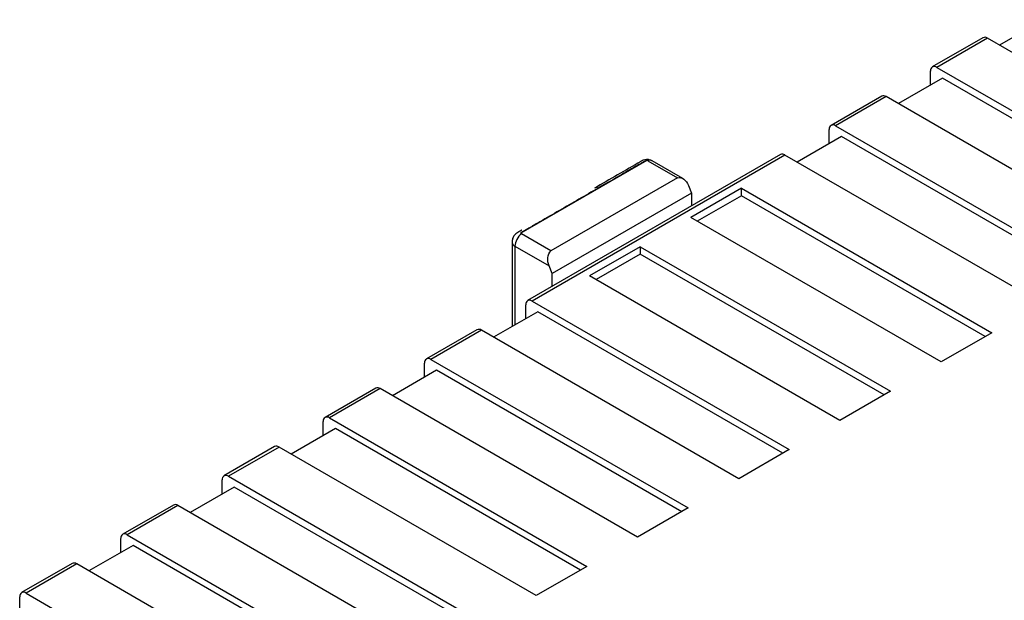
# Model space of a CAD drawing. Header units: millimetres. Extents: x 0 to 559, y 0 to 432.
# Tile 22 of 24: x 346 to 373, y 338 to 354. Entities that reach past the tile are written whole.
import ezdxf

# ---------------------------------------------------------------- set-up
doc = ezdxf.new("R2010")
doc.units = ezdxf.units.MM
doc.header["$LTSCALE"] = 2

msp = doc.modelspace()

# ---------------------------------------------------------------- linework, layer by layer
for p, q in [((374.445, 354.119), (373.21, 353.406)), ((372.745, 353.615), (371.33, 352.799)), ((372.87, 353.603), (371.455, 352.787)), ((380.061, 349.452), (372.87, 353.603)), ((371.279, 352.291), (371.279, 352.685)), ((371.455, 352.787), (378.647, 348.635)), ((371.617, 352.486), (370.382, 351.774)), ((378.467, 348.532), (371.617, 352.486)), ((369.916, 351.983), (368.502, 351.166)), ((370.041, 351.97), (368.627, 351.154)), ((377.232, 347.819), (370.041, 351.97)), ((368.45, 350.658), (368.45, 351.052)), ((368.627, 351.154), (375.818, 347.002)), ((368.788, 350.853), (367.554, 350.141)), ((375.639, 346.899), (368.788, 350.853)), ((363.35, 350.183), (359.832, 348.152)), ((367.088, 350.35), (360.017, 346.268)), ((367.213, 350.337), (360.142, 346.255)), ((363.382, 350.176), (364.208, 349.699)), ((364.362, 349.677), (363.5, 350.175)), ((374.404, 346.186), (367.213, 350.337)), ((364.208, 349.699), (360.671, 347.657)), ((364.6, 349.272), (360.704, 347.023)), ((364.514, 349.488), (364.6, 349.272)), ((365.996, 349.407), (364.582, 348.591)), ((364.6, 349.272), (364.6, 348.914)), ((365.996, 349.407), (372.99, 345.37)), ((365.996, 349.2), (365.996, 349.407)), ((365.996, 349.2), (364.761, 348.487)), ((372.81, 345.266), (365.996, 349.2)), ((371.576, 344.553), (364.582, 348.591)), ((359.583, 347.903), (359.583, 345.539)), ((360.671, 347.657), (359.845, 348.134)), ((359.665, 347.788), (360.617, 347.239)), ((359.665, 347.788), (359.665, 345.587)), ((363.168, 347.774), (361.753, 346.958)), ((363.168, 347.774), (370.161, 343.737)), ((363.168, 347.774), (363.168, 347.567)), ((363.168, 347.567), (361.933, 346.854)), ((369.982, 343.633), (363.168, 347.567)), ((360.704, 347.023), (360.617, 347.239)), ((360.704, 346.664), (360.704, 347.023)), ((368.747, 342.92), (361.753, 346.958)), ((360.142, 346.255), (367.333, 342.104)), ((360.303, 345.955), (359.068, 345.242)), ((359.965, 345.76), (359.965, 346.153)), ((367.153, 342), (360.303, 345.955)), ((358.602, 345.451), (357.188, 344.635)), ((358.727, 345.439), (357.313, 344.623)), ((365.919, 341.288), (358.727, 345.439)), ((372.99, 345.37), (371.576, 344.553)), ((357.313, 344.623), (364.504, 340.471)), ((357.474, 344.322), (356.24, 343.609)), ((357.136, 344.127), (357.136, 344.521)), ((364.325, 340.367), (357.474, 344.322)), ((355.774, 343.819), (354.36, 343.002)), ((355.899, 343.806), (354.485, 342.99)), ((363.09, 339.655), (355.899, 343.806)), ((370.161, 343.737), (368.747, 342.92)), ((354.485, 342.99), (361.676, 338.838)), ((354.646, 342.689), (353.411, 341.977)), ((354.308, 342.494), (354.308, 342.888)), ((361.496, 338.735), (354.646, 342.689)), ((352.946, 342.186), (351.531, 341.369)), ((353.071, 342.173), (351.656, 341.357)), ((360.262, 338.022), (353.071, 342.173)), ((367.333, 342.104), (365.919, 341.288)), ((351.656, 341.357), (358.848, 337.206)), ((351.818, 341.057), (350.583, 340.344)), ((351.48, 340.861), (351.48, 341.255)), ((358.668, 337.102), (351.818, 341.057)), ((350.117, 340.553), (348.703, 339.737)), ((350.242, 340.541), (348.828, 339.724)), ((357.433, 336.389), (350.242, 340.541)), ((364.504, 340.471), (363.09, 339.655)), ((348.651, 339.229), (348.651, 339.622)), ((348.828, 339.724), (356.019, 335.573)), ((348.989, 339.424), (347.755, 338.711)), ((355.84, 335.469), (348.989, 339.424)), ((347.289, 338.92), (345.875, 338.104)), ((347.414, 338.908), (346, 338.091)), ((354.605, 334.756), (347.414, 338.908)), ((361.676, 338.838), (360.262, 338.022)), ((345.823, 337.596), (345.823, 337.989)), ((346, 338.091), (353.191, 333.94))]:
    msp.add_line(p, q)
at = {"flags": 128}
msp.add_lwpolyline([(363.5, 350.174), (363.495, 350.178), (363.402, 350.21), (363.344, 350.213), (363.253, 350.194), (363.217, 350.178), (363.193, 350.165), (363.186, 350.16), (363.185, 350.16), (363.184, 350.159), (363.184, 350.159), (363.184, 350.159)], dxfattribs=at)
for centre, radius, start, end in [((372.796, 353.501), 0.126, 54.3824, 114.3071), ((371.386, 352.702), 0.109, 50.7967, 189.214), ((369.968, 351.868), 0.126, 54.3824, 114.3071), ((368.558, 351.069), 0.109, 50.7967, 189.214), ((367.139, 350.235), 0.126, 54.3824, 114.3071), ((361.943, 349.303), 0.122, 65.0329, 117.1546), ((359.723, 347.917), 0.141, 185.7128, 245.6238), ((360.073, 346.171), 0.109, 50.7967, 189.214), ((358.654, 345.337), 0.126, 54.3824, 114.3071), ((357.244, 344.538), 0.109, 50.7967, 189.214), ((355.826, 343.704), 0.126, 54.3824, 114.3071), ((354.416, 342.905), 0.109, 50.7967, 189.214), ((352.997, 342.071), 0.126, 54.3824, 114.3071), ((351.587, 341.272), 0.109, 50.7967, 189.214), ((350.169, 340.438), 0.126, 54.3824, 114.3071), ((348.759, 339.64), 0.109, 50.7967, 189.214), ((347.34, 338.806), 0.126, 54.3824, 114.3071), ((345.93, 338.007), 0.109, 50.7967, 189.214)]:
    msp.add_arc(centre, radius, start, end)
for points, knots in [([(363.187, 350.161), (363.186, 350.16), (362.753, 349.91), (362.319, 349.66), (361.887, 349.411)], [0, 0, 0, 0, 0.003079, 1, 1, 1, 1]), ([(363.35, 350.183), (363.34, 350.183), (363.33, 350.182), (363.313, 350.175), (363.307, 350.171), (363.286, 350.159), (363.244, 350.134), (363.146, 350.078), (362.949, 349.964), (362.556, 349.737), (362.219, 349.543), (361.994, 349.413)], [0, 0, 0, 0, 0.015625, 0.015625, 0.03125, 0.03125, 0.0625, 0.125, 0.25, 0.5, 1, 1, 1, 1]), ([(363.382, 350.176), (363.378, 350.178), (363.374, 350.18), (363.37, 350.181), (363.365, 350.182), (363.36, 350.183), (363.355, 350.183), (363.354, 350.183), (363.352, 350.183), (363.35, 350.183)], [0, 0, 0, 0, 0.00001477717, 0.00001477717, 0.00001477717, 0.00002954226, 0.00002954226, 0.00002954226, 0.00003468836, 0.00003468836, 0.00003468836, 0.00003468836]), ([(363.498, 350.172), (363.486, 350.178), (363.458, 350.195), (363.414, 350.188), (363.386, 350.178), (363.382, 350.176)], [0, 0, 0, 0, 0.373165, 0.892886, 1, 1, 1, 1]), ([(364.208, 349.699), (364.268, 349.717), (364.333, 349.701), (364.441, 349.621), (364.485, 349.559), (364.514, 349.488)], [0, 0, 0, 0, 0.5, 0.5, 1, 1, 1, 1]), ([(361.994, 349.413), (361.632, 349.204), (361.088, 348.89), (360.453, 348.523), (360.136, 348.34), (359.978, 348.249), (359.898, 348.203), (359.864, 348.183), (359.847, 348.174), (359.841, 348.171), (359.834, 348.162), (359.832, 348.157), (359.832, 348.152)], [0, 0, 0, 0, 0.5, 0.75, 0.875, 0.9375, 0.96875, 0.984375, 0.984375, 0.992188, 0.992188, 1, 1, 1, 1]), ([(359.764, 348.185), (359.763, 348.185), (359.762, 348.184), (359.76, 348.183), (359.755, 348.18), (359.729, 348.166), (359.678, 348.13), (359.616, 348.054), (359.589, 347.976), (359.584, 347.925), (359.583, 347.91), (359.583, 347.904), (359.583, 347.903)], [0, 0, 0, 0, 0.005544, 0.013409, 0.02514, 0.065632, 0.263482, 0.55332, 0.878617, 0.950077, 0.987092, 1, 1, 1, 1]), ([(359.858, 348.239), (359.852, 348.236), (359.827, 348.221), (359.793, 348.202), (359.772, 348.19), (359.767, 348.187)], [0, 0, 0, 0, 0.193776, 0.797365, 1, 1, 1, 1]), ([(359.845, 348.134), (359.795, 348.096), (359.749, 348.041), (359.684, 347.914), (359.665, 347.847), (359.665, 347.788)], [0, 0, 0, 0, 0.5, 0.5, 1, 1, 1, 1]), ([(359.832, 348.152), (359.832, 348.15), (359.833, 348.147), (359.835, 348.144), (359.836, 348.141), (359.839, 348.139), (359.842, 348.136), (359.843, 348.136), (359.844, 348.135), (359.845, 348.134)], [0, 0, 0, 0, 0.00001480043, 0.00001480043, 0.00001480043, 0.00002961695, 0.00002961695, 0.00002961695, 0.00003470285, 0.00003470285, 0.00003470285, 0.00003470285]), ([(360.617, 347.239), (360.589, 347.31), (360.577, 347.389), (360.592, 347.54), (360.622, 347.613), (360.671, 347.657)], [0, 0, 0, 0, 0.5, 0.5, 1, 1, 1, 1])]:
    msp.add_open_spline(points, degree=3, knots=knots)

doc.saveas('drawing.dxf')
